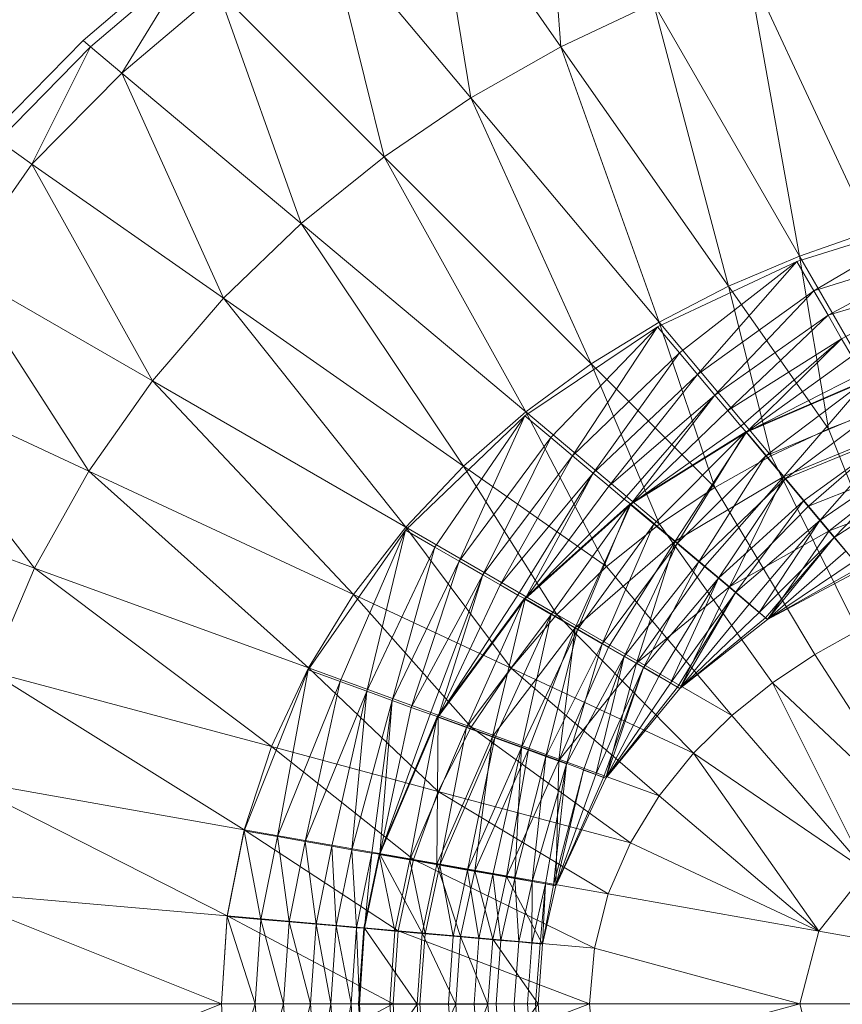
# Model space of a CAD drawing. Header units: metres. Extents: x 391.1 to 427.5, y 12.7 to 28.4.
# Tile 181 of 240: x 412.2166 to 412.316, y 19.1322 to 19.2512. Entities that reach past the tile are written whole.
import ezdxf

# ---------------------------------------------------------------- set-up
doc = ezdxf.new("R2010")
doc.units = ezdxf.units.M
doc.layers.add('A-DETL-____-MBND', color=7, linetype='Continuous', lineweight=18)

# ---------------------------------------------------------------- blocks, each defined once
blk = doc.blocks.new('Family - Inodor PS-1-153649-01_ENLLUMENAT_PS1')
at = {"layer": 'A-DETL-____-MBND', "color": 253, "true_color": 0xaaaaaa}
for p, q in [((0.13551, 0.31869), (0.13316, 0.34737)), ((0.12462, 0.31251), (0.11998, 0.34087)), ((0.11998, 0.34087), (0.13551, 0.31869)), ((0.11411, 0.3054), (0.1072, 0.33327)), ((0.1072, 0.33327), (0.12462, 0.31251)), ((0.07772, 0.31945), (0.08977, 0.32974)), ((0.07863, 0.31869), (0.0906, 0.32891)), ((0.0906, 0.32891), (0.08242, 0.31551)), ((0.16433, 0.29339), (0.15807, 0.32833)), ((0.15807, 0.32833), (0.17296, 0.29641)), ((0.08242, 0.31551), (0.0941, 0.32541)), ((0.1041, 0.29732), (0.0941, 0.32541)), ((0.0941, 0.32541), (0.11411, 0.3054)), ((0.13551, 0.31869), (0.14668, 0.32395)), ((0.15578, 0.28973), (0.14668, 0.32395)), ((0.14668, 0.32395), (0.16433, 0.29339)), ((0.06652, 0.30802), (0.07772, 0.31945)), ((0.07772, 0.31945), (0.07863, 0.31869)), ((0.06749, 0.30734), (0.07863, 0.31869)), ((0.07863, 0.31869), (0.07154, 0.3045)), ((0.07863, 0.31869), (0.08242, 0.31551)), ((0.12462, 0.31251), (0.13551, 0.31869)), ((0.14737, 0.2854), (0.13551, 0.31869)), ((0.13551, 0.31869), (0.15578, 0.28973)), ((0.07154, 0.3045), (0.08242, 0.31551)), ((0.09472, 0.28828), (0.08242, 0.31551)), ((0.08242, 0.31551), (0.1041, 0.29732)), ((0.11411, 0.3054), (0.12462, 0.31251)), ((0.13916, 0.28035), (0.12462, 0.31251)), ((0.12462, 0.31251), (0.14737, 0.2854)), ((0.06749, 0.30734), (0.07154, 0.3045)), ((0.1041, 0.29732), (0.11411, 0.3054)), ((0.13124, 0.27455), (0.11411, 0.3054)), ((0.11411, 0.3054), (0.13916, 0.28035)), ((0.06265, 0.29183), (0.07154, 0.3045)), ((0.0861, 0.27829), (0.07154, 0.3045)), ((0.07154, 0.3045), (0.09472, 0.28828)), ((0.16404, 0.29275), (0.18124, 0.29813)), ((0.18124, 0.29813), (0.16609, 0.2892)), ((0.18124, 0.29813), (0.16609, 0.2892)), ((0.09472, 0.28828), (0.1041, 0.29732)), ((0.12373, 0.26797), (0.1041, 0.29732)), ((0.1041, 0.29732), (0.13124, 0.27455)), ((0.16433, 0.29339), (0.17296, 0.29641)), ((0.16609, 0.2892), (0.18265, 0.29428)), ((0.18265, 0.29428), (0.16609, 0.2892)), ((0.18265, 0.29428), (0.1678, 0.28624)), ((0.18265, 0.29428), (0.1678, 0.28624)), ((0.15578, 0.28973), (0.16433, 0.29339)), ((0.16785, 0.2725), (0.16433, 0.29339)), ((0.16433, 0.29339), (0.17482, 0.27521)), ((0.07843, 0.26738), (0.06265, 0.29183)), ((0.06265, 0.29183), (0.0861, 0.27829)), ((0.14719, 0.28483), (0.16404, 0.29275)), ((0.14982, 0.2817), (0.16404, 0.29275)), ((0.16404, 0.29275), (0.14982, 0.2817)), ((0.16404, 0.29275), (0.15202, 0.27908)), ((0.16404, 0.29275), (0.15202, 0.27908)), ((0.16404, 0.29275), (0.16609, 0.2892)), ((0.16404, 0.29275), (0.16609, 0.2892)), ((0.1678, 0.28624), (0.18381, 0.29107)), ((0.18381, 0.29107), (0.1678, 0.28624)), ((0.16944, 0.2834), (0.18381, 0.29107)), ((0.18381, 0.29107), (0.16944, 0.2834)), ((0.14737, 0.2854), (0.15578, 0.28973)), ((0.16093, 0.26924), (0.15578, 0.28973)), ((0.15578, 0.28973), (0.16785, 0.2725)), ((0.0861, 0.27829), (0.09472, 0.28828)), ((0.11674, 0.2606), (0.09472, 0.28828)), ((0.09472, 0.28828), (0.12373, 0.26797)), ((0.15202, 0.27908), (0.16609, 0.2892)), ((0.16609, 0.2892), (0.15202, 0.27908)), ((0.16609, 0.2892), (0.15413, 0.27657)), ((0.16609, 0.2892), (0.15413, 0.27657)), ((0.16609, 0.2892), (0.1678, 0.28624)), ((0.16609, 0.2892), (0.1678, 0.28624)), ((0.15413, 0.27657), (0.1678, 0.28624)), ((0.1678, 0.28624), (0.15413, 0.27657)), ((0.1678, 0.28624), (0.15569, 0.2747)), ((0.1678, 0.28624), (0.15569, 0.2747)), ((0.1678, 0.28624), (0.16944, 0.2834)), ((0.1678, 0.28624), (0.16944, 0.2834)), ((0.13114, 0.27408), (0.14719, 0.28483)), ((0.13428, 0.27145), (0.14719, 0.28483)), ((0.14719, 0.28483), (0.13428, 0.27145)), ((0.14719, 0.28483), (0.1369, 0.26925)), ((0.14719, 0.28483), (0.1369, 0.26925)), ((0.13916, 0.28035), (0.14737, 0.2854)), ((0.14719, 0.28483), (0.14982, 0.2817)), ((0.14719, 0.28483), (0.14982, 0.2817)), ((0.1541, 0.26541), (0.14737, 0.2854)), ((0.14737, 0.2854), (0.16093, 0.26924)), ((0.15569, 0.2747), (0.16944, 0.2834)), ((0.16944, 0.2834), (0.15569, 0.2747)), ((0.15727, 0.27282), (0.16944, 0.2834)), ((0.16944, 0.2834), (0.15727, 0.27282)), ((0.16944, 0.2834), (0.15796, 0.27209)), ((0.16944, 0.2834), (0.15796, 0.27209)), ((0.16944, 0.2834), (0.17066, 0.28129)), ((0.16944, 0.2834), (0.17066, 0.28129)), ((0.1369, 0.26925), (0.14982, 0.2817)), ((0.14982, 0.2817), (0.1369, 0.26925)), ((0.14982, 0.2817), (0.13941, 0.26714)), ((0.14982, 0.2817), (0.13941, 0.26714)), ((0.14982, 0.2817), (0.15202, 0.27908)), ((0.14982, 0.2817), (0.15202, 0.27908)), ((0.17066, 0.28129), (0.15796, 0.27209)), ((0.17066, 0.28129), (0.15796, 0.27209)), ((0.13124, 0.27455), (0.13916, 0.28035)), ((0.14744, 0.26096), (0.13916, 0.28035)), ((0.13916, 0.28035), (0.1541, 0.26541)), ((0.05392, 0.27881), (0.07185, 0.25565)), ((0.05392, 0.27881), (0.07843, 0.26738)), ((0.13941, 0.26714), (0.15202, 0.27908)), ((0.15202, 0.27908), (0.13941, 0.26714)), ((0.15202, 0.27908), (0.14128, 0.26558)), ((0.15202, 0.27908), (0.14128, 0.26558)), ((0.15202, 0.27908), (0.15413, 0.27657)), ((0.15202, 0.27908), (0.15413, 0.27657)), ((0.17189, 0.27917), (0.15796, 0.27209)), ((0.17189, 0.27917), (0.15796, 0.27209)), ((0.07843, 0.26738), (0.0861, 0.27829)), ((0.11043, 0.25246), (0.0861, 0.27829)), ((0.0861, 0.27829), (0.11674, 0.2606)), ((0.15785, 0.27213), (0.17234, 0.27838)), ((0.15796, 0.27209), (0.17243, 0.27833)), ((0.17243, 0.27833), (0.15796, 0.27209)), ((0.17234, 0.27838), (0.16028, 0.26924)), ((0.17234, 0.27838), (0.16028, 0.26924)), ((0.17243, 0.27833), (0.16244, 0.26675)), ((0.17243, 0.27833), (0.16244, 0.26675)), ((0.14128, 0.26558), (0.15413, 0.27657)), ((0.15413, 0.27657), (0.14128, 0.26558)), ((0.14316, 0.264), (0.15413, 0.27657)), ((0.15413, 0.27657), (0.14316, 0.264)), ((0.15413, 0.27657), (0.14396, 0.2634)), ((0.15413, 0.27657), (0.14396, 0.2634)), ((0.15413, 0.27657), (0.15569, 0.2747)), ((0.15413, 0.27657), (0.15569, 0.2747)), ((0.16028, 0.26924), (0.17422, 0.27512)), ((0.17422, 0.27512), (0.16028, 0.26924)), ((0.17422, 0.27512), (0.16263, 0.26644)), ((0.17422, 0.27512), (0.16263, 0.26644)), ((0.16785, 0.2725), (0.17482, 0.27521)), ((0.11669, 0.26024), (0.13114, 0.27408)), ((0.12024, 0.2582), (0.13114, 0.27408)), ((0.13114, 0.27408), (0.12024, 0.2582)), ((0.13114, 0.27408), (0.12321, 0.25649)), ((0.13114, 0.27408), (0.12321, 0.25649)), ((0.12373, 0.26797), (0.13124, 0.27455)), ((0.13114, 0.27408), (0.13428, 0.27145)), ((0.13114, 0.27408), (0.13428, 0.27145)), ((0.14103, 0.25585), (0.13124, 0.27455)), ((0.13124, 0.27455), (0.14744, 0.26096)), ((0.15569, 0.2747), (0.14396, 0.2634)), ((0.15569, 0.2747), (0.14396, 0.2634)), ((0.15569, 0.2747), (0.15727, 0.27282)), ((0.15569, 0.2747), (0.15727, 0.27282)), ((0.15727, 0.27282), (0.14396, 0.2634)), ((0.15727, 0.27282), (0.14396, 0.2634)), ((0.15727, 0.27282), (0.15796, 0.27209)), ((0.15727, 0.27282), (0.15796, 0.27209)), ((0.12321, 0.25649), (0.13428, 0.27145)), ((0.13428, 0.27145), (0.12321, 0.25649)), ((0.13428, 0.27145), (0.12605, 0.25485)), ((0.13428, 0.27145), (0.12605, 0.25485)), ((0.13428, 0.27145), (0.1369, 0.26925)), ((0.13428, 0.27145), (0.1369, 0.26925)), ((0.14385, 0.26341), (0.15785, 0.27213)), ((0.14396, 0.2634), (0.15796, 0.27209)), ((0.15796, 0.27209), (0.14396, 0.2634)), ((0.14674, 0.26099), (0.15785, 0.27213)), ((0.15785, 0.27213), (0.14674, 0.26099)), ((0.15796, 0.27209), (0.14931, 0.25891)), ((0.15796, 0.27209), (0.14931, 0.25891)), ((0.15785, 0.27213), (0.14954, 0.25864)), ((0.15785, 0.27213), (0.14954, 0.25864)), ((0.15785, 0.27213), (0.16028, 0.26924)), ((0.15785, 0.27213), (0.16028, 0.26924)), ((0.15796, 0.27209), (0.16244, 0.26675)), ((0.15796, 0.27209), (0.16244, 0.26675)), ((0.16093, 0.26924), (0.16785, 0.2725)), ((0.16244, 0.26675), (0.17592, 0.27228)), ((0.17592, 0.27228), (0.16244, 0.26675)), ((0.16263, 0.26644), (0.17605, 0.27195)), ((0.17605, 0.27195), (0.16263, 0.26644)), ((0.16483, 0.26381), (0.17605, 0.27195)), ((0.17605, 0.27195), (0.16483, 0.26381)), ((0.17592, 0.27228), (0.16545, 0.26317)), ((0.17592, 0.27228), (0.16545, 0.26317)), ((0.17605, 0.27195), (0.16682, 0.26143)), ((0.17605, 0.27195), (0.16682, 0.26143)), ((0.17661, 0.25056), (0.16785, 0.2725)), ((0.12605, 0.25485), (0.1369, 0.26925)), ((0.1369, 0.26925), (0.12605, 0.25485)), ((0.1369, 0.26925), (0.12816, 0.25363)), ((0.1369, 0.26925), (0.12816, 0.25363)), ((0.1369, 0.26925), (0.13941, 0.26714)), ((0.1369, 0.26925), (0.13941, 0.26714)), ((0.14954, 0.25864), (0.16028, 0.26924)), ((0.16028, 0.26924), (0.14954, 0.25864)), ((0.16028, 0.26924), (0.15217, 0.25643)), ((0.16028, 0.26924), (0.15217, 0.25643)), ((0.1541, 0.26541), (0.16093, 0.26924)), ((0.16028, 0.26924), (0.16263, 0.26644)), ((0.16028, 0.26924), (0.16263, 0.26644)), ((0.1714, 0.24811), (0.16093, 0.26924)), ((0.11674, 0.2606), (0.12373, 0.26797)), ((0.135, 0.25005), (0.12373, 0.26797)), ((0.12373, 0.26797), (0.14103, 0.25585)), ((0.16545, 0.26317), (0.17826, 0.26824)), ((0.17826, 0.26824), (0.16545, 0.26317)), ((0.16682, 0.26143), (0.17777, 0.26898)), ((0.17777, 0.26898), (0.16682, 0.26143)), ((0.17826, 0.26824), (0.16795, 0.26018)), ((0.17826, 0.26824), (0.16795, 0.26018)), ((0.17777, 0.26898), (0.16855, 0.25938)), ((0.17777, 0.26898), (0.16855, 0.25938)), ((0.07185, 0.25565), (0.07843, 0.26738)), ((0.10496, 0.24359), (0.07843, 0.26738)), ((0.07843, 0.26738), (0.11043, 0.25246)), ((0.12816, 0.25363), (0.13941, 0.26714)), ((0.13941, 0.26714), (0.12816, 0.25363)), ((0.13028, 0.2524), (0.13941, 0.26714)), ((0.13941, 0.26714), (0.13028, 0.2524)), ((0.13941, 0.26714), (0.13117, 0.25195)), ((0.13941, 0.26714), (0.13117, 0.25195)), ((0.13941, 0.26714), (0.14128, 0.26558)), ((0.13941, 0.26714), (0.14128, 0.26558)), ((0.14931, 0.25891), (0.16244, 0.26675)), ((0.16244, 0.26675), (0.14931, 0.25891)), ((0.15289, 0.25591), (0.16244, 0.26675)), ((0.16244, 0.26675), (0.15289, 0.25591)), ((0.16244, 0.26675), (0.15587, 0.25341)), ((0.16244, 0.26675), (0.15587, 0.25341)), ((0.16244, 0.26675), (0.16545, 0.26317)), ((0.16244, 0.26675), (0.16545, 0.26317)), ((0.14128, 0.26558), (0.13117, 0.25195)), ((0.14128, 0.26558), (0.13117, 0.25195)), ((0.14128, 0.26558), (0.14316, 0.264)), ((0.14128, 0.26558), (0.14316, 0.264)), ((0.15217, 0.25643), (0.16263, 0.26644)), ((0.16263, 0.26644), (0.15217, 0.25643)), ((0.16263, 0.26644), (0.15455, 0.25444)), ((0.16263, 0.26644), (0.15455, 0.25444)), ((0.16263, 0.26644), (0.16483, 0.26381)), ((0.16263, 0.26644), (0.16483, 0.26381)), ((0.16855, 0.25938), (0.17932, 0.26629)), ((0.17932, 0.26629), (0.16855, 0.25938)), ((0.04648, 0.26488), (0.07185, 0.25565)), ((0.14744, 0.26096), (0.1541, 0.26541)), ((0.16621, 0.24521), (0.1541, 0.26541)), ((0.18021, 0.26487), (0.16795, 0.26018)), ((0.18021, 0.26487), (0.16795, 0.26018)), ((0.16795, 0.26018), (0.18021, 0.26487)), ((0.13106, 0.25195), (0.14385, 0.26341)), ((0.14316, 0.264), (0.13117, 0.25195)), ((0.14316, 0.264), (0.13117, 0.25195)), ((0.13117, 0.25195), (0.14396, 0.2634)), ((0.14396, 0.2634), (0.13117, 0.25195)), ((0.13433, 0.25006), (0.14385, 0.26341)), ((0.14385, 0.26341), (0.13433, 0.25006)), ((0.14396, 0.2634), (0.13722, 0.24846)), ((0.14396, 0.2634), (0.13722, 0.24846)), ((0.14385, 0.26341), (0.1375, 0.24823)), ((0.14385, 0.26341), (0.1375, 0.24823)), ((0.14316, 0.264), (0.14396, 0.2634)), ((0.14316, 0.264), (0.14396, 0.2634)), ((0.14385, 0.26341), (0.14674, 0.26099)), ((0.14385, 0.26341), (0.14674, 0.26099)), ((0.14396, 0.2634), (0.14931, 0.25891)), ((0.14396, 0.2634), (0.14931, 0.25891)), ((0.15455, 0.25444), (0.16483, 0.26381)), ((0.16483, 0.26381), (0.15455, 0.25444)), ((0.16545, 0.26317), (0.15587, 0.25341)), ((0.16545, 0.26317), (0.15587, 0.25341)), ((0.16483, 0.26381), (0.1566, 0.25272)), ((0.16483, 0.26381), (0.1566, 0.25272)), ((0.16483, 0.26381), (0.16682, 0.26143)), ((0.16483, 0.26381), (0.16682, 0.26143)), ((0.16545, 0.26317), (0.16795, 0.26018)), ((0.16545, 0.26317), (0.16795, 0.26018)), ((0.1375, 0.24823), (0.14674, 0.26099)), ((0.14674, 0.26099), (0.1375, 0.24823)), ((0.14674, 0.26099), (0.14047, 0.24652)), ((0.14674, 0.26099), (0.14047, 0.24652)), ((0.14103, 0.25585), (0.14744, 0.26096)), ((0.14674, 0.26099), (0.14954, 0.25864)), ((0.14674, 0.26099), (0.14954, 0.25864)), ((0.1611, 0.2418), (0.14744, 0.26096)), ((0.1566, 0.25272), (0.16682, 0.26143)), ((0.16682, 0.26143), (0.1566, 0.25272)), ((0.15826, 0.25132), (0.16682, 0.26143)), ((0.16682, 0.26143), (0.15826, 0.25132)), ((0.16682, 0.26143), (0.15949, 0.25029)), ((0.16682, 0.26143), (0.15949, 0.25029)), ((0.16682, 0.26143), (0.16855, 0.25938)), ((0.16682, 0.26143), (0.16855, 0.25938)), ((0.10495, 0.24335), (0.11669, 0.26024)), ((0.1088, 0.24196), (0.11669, 0.26024)), ((0.11669, 0.26024), (0.1088, 0.24196)), ((0.11043, 0.25246), (0.11674, 0.2606)), ((0.11669, 0.26024), (0.11202, 0.24079)), ((0.11669, 0.26024), (0.11202, 0.24079)), ((0.11669, 0.26024), (0.12024, 0.2582)), ((0.11669, 0.26024), (0.12024, 0.2582)), ((0.12949, 0.24357), (0.11674, 0.2606)), ((0.11674, 0.2606), (0.135, 0.25005)), ((0.15587, 0.25341), (0.16795, 0.26018)), ((0.16795, 0.26018), (0.15587, 0.25341)), ((0.15587, 0.25341), (0.16795, 0.26018)), ((0.16795, 0.26018), (0.16048, 0.24946)), ((0.16795, 0.26018), (0.16048, 0.24946)), ((0.16795, 0.26018), (0.1718, 0.2555)), ((0.16795, 0.26018), (0.1718, 0.2555)), ((0.13722, 0.24846), (0.14931, 0.25891)), ((0.14931, 0.25891), (0.13722, 0.24846)), ((0.14047, 0.24652), (0.14954, 0.25864)), ((0.14954, 0.25864), (0.14047, 0.24652)), ((0.14126, 0.24612), (0.14931, 0.25891)), ((0.14931, 0.25891), (0.14126, 0.24612)), ((0.14954, 0.25864), (0.14315, 0.24497)), ((0.14954, 0.25864), (0.14315, 0.24497)), ((0.14931, 0.25891), (0.14464, 0.24418)), ((0.14931, 0.25891), (0.14464, 0.24418)), ((0.14931, 0.25891), (0.15289, 0.25591)), ((0.14931, 0.25891), (0.15289, 0.25591)), ((0.14954, 0.25864), (0.15217, 0.25643)), ((0.14954, 0.25864), (0.15217, 0.25643)), ((0.15949, 0.25029), (0.16855, 0.25938)), ((0.16855, 0.25938), (0.15949, 0.25029)), ((0.16024, 0.24966), (0.16855, 0.25938)), ((0.16855, 0.25938), (0.16024, 0.24966)), ((0.16855, 0.25938), (0.16048, 0.24946)), ((0.16855, 0.25938), (0.16048, 0.24946)), ((0.16855, 0.25938), (0.16994, 0.25772)), ((0.16855, 0.25938), (0.16994, 0.25772)), ((0.11202, 0.24079), (0.12024, 0.2582)), ((0.12024, 0.2582), (0.11202, 0.24079)), ((0.12024, 0.2582), (0.1151, 0.23967)), ((0.12024, 0.2582), (0.1151, 0.23967)), ((0.12024, 0.2582), (0.12321, 0.25649)), ((0.12024, 0.2582), (0.12321, 0.25649)), ((0.16994, 0.25772), (0.16048, 0.24946)), ((0.16994, 0.25772), (0.16048, 0.24946)), ((0.1151, 0.23967), (0.12321, 0.25649)), ((0.12321, 0.25649), (0.1151, 0.23967)), ((0.12321, 0.25649), (0.11739, 0.23883)), ((0.12321, 0.25649), (0.11739, 0.23883)), ((0.12321, 0.25649), (0.12605, 0.25485)), ((0.12321, 0.25649), (0.12605, 0.25485)), ((0.14315, 0.24497), (0.15217, 0.25643)), ((0.15217, 0.25643), (0.14315, 0.24497)), ((0.15217, 0.25643), (0.14547, 0.24363)), ((0.15217, 0.25643), (0.14547, 0.24363)), ((0.15217, 0.25643), (0.15455, 0.25444)), ((0.15217, 0.25643), (0.15455, 0.25444)), ((0.17097, 0.25649), (0.16048, 0.24946)), ((0.17097, 0.25649), (0.16048, 0.24946)), ((0.06653, 0.24318), (0.07185, 0.25565)), ((0.07185, 0.25565), (0.1005, 0.23408)), ((0.07185, 0.25565), (0.10496, 0.24359)), ((0.11739, 0.23883), (0.12605, 0.25485)), ((0.12605, 0.25485), (0.11739, 0.23883)), ((0.11969, 0.23799), (0.12605, 0.25485)), ((0.12605, 0.25485), (0.11969, 0.23799)), ((0.12605, 0.25485), (0.12065, 0.2377)), ((0.12605, 0.25485), (0.12065, 0.2377)), ((0.12605, 0.25485), (0.12816, 0.25363)), ((0.12605, 0.25485), (0.12816, 0.25363)), ((0.135, 0.25005), (0.14103, 0.25585)), ((0.15617, 0.23783), (0.14103, 0.25585)), ((0.15289, 0.25591), (0.14464, 0.24418)), ((0.15289, 0.25591), (0.14464, 0.24418)), ((0.15289, 0.25591), (0.15587, 0.25341)), ((0.15289, 0.25591), (0.15587, 0.25341)), ((0.1716, 0.25574), (0.16048, 0.24946)), ((0.1716, 0.25574), (0.16048, 0.24946)), ((0.1718, 0.2555), (0.16048, 0.24946)), ((0.1718, 0.2555), (0.16048, 0.24946)), ((0.16048, 0.24946), (0.1718, 0.2555)), ((0.1718, 0.2555), (0.16048, 0.24946)), ((0.12816, 0.25363), (0.12065, 0.2377)), ((0.12816, 0.25363), (0.12065, 0.2377)), ((0.12816, 0.25363), (0.13028, 0.2524)), ((0.12816, 0.25363), (0.13028, 0.2524)), ((0.14547, 0.24363), (0.15455, 0.25444)), ((0.15455, 0.25444), (0.14547, 0.24363)), ((0.14735, 0.24254), (0.15455, 0.25444)), ((0.15455, 0.25444), (0.14735, 0.24254)), ((0.15455, 0.25444), (0.14874, 0.24174)), ((0.15455, 0.25444), (0.14874, 0.24174)), ((0.15455, 0.25444), (0.1566, 0.25272)), ((0.15455, 0.25444), (0.1566, 0.25272)), ((0.10496, 0.24359), (0.11043, 0.25246)), ((0.12466, 0.23642), (0.11043, 0.25246)), ((0.11043, 0.25246), (0.12949, 0.24357)), ((0.13028, 0.2524), (0.12065, 0.2377)), ((0.13028, 0.2524), (0.12065, 0.2377)), ((0.13028, 0.2524), (0.13117, 0.25195)), ((0.13028, 0.2524), (0.13117, 0.25195)), ((0.15587, 0.25341), (0.14464, 0.24418)), ((0.15587, 0.25341), (0.14464, 0.24418)), ((0.14464, 0.24418), (0.15587, 0.25341)), ((0.14874, 0.24174), (0.1566, 0.25272)), ((0.1566, 0.25272), (0.14874, 0.24174)), ((0.14959, 0.24125), (0.1566, 0.25272)), ((0.1566, 0.25272), (0.14959, 0.24125)), ((0.15587, 0.25341), (0.14986, 0.24109)), ((0.15587, 0.25341), (0.14986, 0.24109)), ((0.1566, 0.25272), (0.14986, 0.24109)), ((0.1566, 0.25272), (0.14986, 0.24109)), ((0.15587, 0.25341), (0.16048, 0.24946)), ((0.15587, 0.25341), (0.16048, 0.24946)), ((0.1566, 0.25272), (0.15826, 0.25132)), ((0.1566, 0.25272), (0.15826, 0.25132)), ((0.12054, 0.23768), (0.13106, 0.25195)), ((0.12065, 0.2377), (0.13117, 0.25195)), ((0.13117, 0.25195), (0.12065, 0.2377)), ((0.13106, 0.25195), (0.12409, 0.23639)), ((0.13106, 0.25195), (0.12409, 0.23639)), ((0.13117, 0.25195), (0.12721, 0.23531)), ((0.13117, 0.25195), (0.12721, 0.23531)), ((0.13106, 0.25195), (0.13433, 0.25006)), ((0.13106, 0.25195), (0.13433, 0.25006)), ((0.13117, 0.25195), (0.13722, 0.24846)), ((0.13117, 0.25195), (0.13722, 0.24846)), ((0.15826, 0.25132), (0.14986, 0.24109)), ((0.15826, 0.25132), (0.14986, 0.24109)), ((0.15826, 0.25132), (0.15949, 0.25029)), ((0.15826, 0.25132), (0.15949, 0.25029)), ((0.12409, 0.23639), (0.13433, 0.25006)), ((0.13433, 0.25006), (0.12409, 0.23639)), ((0.12752, 0.23514), (0.13433, 0.25006)), ((0.13433, 0.25006), (0.12752, 0.23514)), ((0.12949, 0.24357), (0.135, 0.25005)), ((0.13433, 0.25006), (0.13075, 0.23397)), ((0.13433, 0.25006), (0.13075, 0.23397)), ((0.13433, 0.25006), (0.1375, 0.24823)), ((0.13433, 0.25006), (0.1375, 0.24823)), ((0.15155, 0.23328), (0.135, 0.25005)), ((0.135, 0.25005), (0.15617, 0.23783)), ((0.15949, 0.25029), (0.14986, 0.24109)), ((0.15949, 0.25029), (0.14986, 0.24109)), ((0.15949, 0.25029), (0.16024, 0.24966)), ((0.15949, 0.25029), (0.16024, 0.24966)), ((0.16024, 0.24966), (0.14986, 0.24109)), ((0.16024, 0.24966), (0.14986, 0.24109)), ((0.16048, 0.24946), (0.14986, 0.24109)), ((0.16048, 0.24946), (0.14986, 0.24109)), ((0.14986, 0.24109), (0.16048, 0.24946)), ((0.16048, 0.24946), (0.14986, 0.24109)), ((0.16024, 0.24966), (0.16048, 0.24946)), ((0.16024, 0.24966), (0.16048, 0.24946)), ((0.12721, 0.23531), (0.13722, 0.24846)), ((0.13722, 0.24846), (0.12721, 0.23531)), ((0.13075, 0.23397), (0.1375, 0.24823)), ((0.1375, 0.24823), (0.13075, 0.23397)), ((0.1316, 0.23372), (0.13722, 0.24846)), ((0.13722, 0.24846), (0.1316, 0.23372)), ((0.1375, 0.24823), (0.13366, 0.2329)), ((0.1375, 0.24823), (0.13366, 0.2329)), ((0.13722, 0.24846), (0.13526, 0.23239)), ((0.13722, 0.24846), (0.13526, 0.23239)), ((0.13722, 0.24846), (0.14126, 0.24612)), ((0.13722, 0.24846), (0.14126, 0.24612)), ((0.1375, 0.24823), (0.14047, 0.24652)), ((0.1375, 0.24823), (0.14047, 0.24652)), ((0.16621, 0.24521), (0.1714, 0.24811)), ((0.13366, 0.2329), (0.14047, 0.24652)), ((0.14047, 0.24652), (0.13366, 0.2329)), ((0.14047, 0.24652), (0.13617, 0.23199)), ((0.14047, 0.24652), (0.13617, 0.23199)), ((0.14047, 0.24652), (0.14315, 0.24497)), ((0.14047, 0.24652), (0.14315, 0.24497)), ((0.14126, 0.24612), (0.13526, 0.23239)), ((0.14126, 0.24612), (0.13526, 0.23239)), ((0.14126, 0.24612), (0.14464, 0.24418)), ((0.14126, 0.24612), (0.14464, 0.24418)), ((0.13526, 0.23239), (0.14464, 0.24418)), ((0.14464, 0.24418), (0.13526, 0.23239)), ((0.13526, 0.23239), (0.14464, 0.24418)), ((0.14315, 0.24497), (0.13617, 0.23199)), ((0.14315, 0.24497), (0.13617, 0.23199)), ((0.14315, 0.24497), (0.13822, 0.23125)), ((0.13822, 0.23125), (0.14315, 0.24497)), ((0.14315, 0.24497), (0.13972, 0.2307)), ((0.14315, 0.24497), (0.13972, 0.2307)), ((0.14464, 0.24418), (0.14094, 0.23026)), ((0.14464, 0.24418), (0.14094, 0.23026)), ((0.14315, 0.24497), (0.14547, 0.24363)), ((0.14315, 0.24497), (0.14547, 0.24363)), ((0.14464, 0.24418), (0.14986, 0.24109)), ((0.14464, 0.24418), (0.14986, 0.24109)), ((0.1611, 0.2418), (0.16621, 0.24521)), ((0.16621, 0.24521), (0.17968, 0.22426)), ((0.06653, 0.24318), (0.09718, 0.22403)), ((0.06653, 0.24318), (0.1005, 0.23408)), ((0.09718, 0.22391), (0.10495, 0.24335)), ((0.1005, 0.23408), (0.10496, 0.24359)), ((0.10495, 0.24335), (0.10122, 0.2232)), ((0.10495, 0.24335), (0.10122, 0.2232)), ((0.10495, 0.24335), (0.1088, 0.24196)), ((0.10495, 0.24335), (0.1088, 0.24196)), ((0.10496, 0.24359), (0.12067, 0.22867)), ((0.10496, 0.24359), (0.12466, 0.23642)), ((0.12466, 0.23642), (0.12949, 0.24357)), ((0.1474, 0.22815), (0.12949, 0.24357)), ((0.12949, 0.24357), (0.15155, 0.23328)), ((0.13972, 0.2307), (0.14547, 0.24363)), ((0.14547, 0.24363), (0.13972, 0.2307)), ((0.14064, 0.23036), (0.14547, 0.24363)), ((0.14547, 0.24363), (0.14064, 0.23036)), ((0.14547, 0.24363), (0.14094, 0.23026)), ((0.14547, 0.24363), (0.14094, 0.23026)), ((0.14547, 0.24363), (0.14735, 0.24254)), ((0.14547, 0.24363), (0.14735, 0.24254)), ((0.10122, 0.2232), (0.1088, 0.24196)), ((0.1088, 0.24196), (0.10122, 0.2232)), ((0.1088, 0.24196), (0.10458, 0.22261)), ((0.1088, 0.24196), (0.10458, 0.22261)), ((0.1088, 0.24196), (0.11202, 0.24079)), ((0.1088, 0.24196), (0.11202, 0.24079)), ((0.14735, 0.24254), (0.14094, 0.23026)), ((0.14735, 0.24254), (0.14094, 0.23026)), ((0.14874, 0.24174), (0.14094, 0.23026)), ((0.14874, 0.24174), (0.14094, 0.23026)), ((0.14735, 0.24254), (0.14874, 0.24174)), ((0.14735, 0.24254), (0.14874, 0.24174)), ((0.14874, 0.24174), (0.14959, 0.24125)), ((0.14874, 0.24174), (0.14959, 0.24125)), ((0.15617, 0.23783), (0.1611, 0.2418)), ((0.17244, 0.21904), (0.1611, 0.2418)), ((0.1611, 0.2418), (0.17968, 0.22426)), ((0.10458, 0.22261), (0.11202, 0.24079)), ((0.11202, 0.24079), (0.10458, 0.22261)), ((0.10781, 0.22204), (0.11202, 0.24079)), ((0.11202, 0.24079), (0.10781, 0.22204)), ((0.11202, 0.24079), (0.11021, 0.22162)), ((0.11202, 0.24079), (0.11021, 0.22162)), ((0.11202, 0.24079), (0.1151, 0.23967)), ((0.11202, 0.24079), (0.1151, 0.23967)), ((0.14959, 0.24125), (0.14094, 0.23026)), ((0.14959, 0.24125), (0.14094, 0.23026)), ((0.14986, 0.24109), (0.14094, 0.23026)), ((0.14986, 0.24109), (0.14094, 0.23026)), ((0.14094, 0.23026), (0.14986, 0.24109)), ((0.14986, 0.24109), (0.14094, 0.23026)), ((0.14959, 0.24125), (0.14986, 0.24109)), ((0.14959, 0.24125), (0.14986, 0.24109)), ((0.11021, 0.22162), (0.1151, 0.23967)), ((0.1151, 0.23967), (0.11021, 0.22162)), ((0.11263, 0.22119), (0.1151, 0.23967)), ((0.1151, 0.23967), (0.11263, 0.22119)), ((0.1151, 0.23967), (0.11362, 0.22107)), ((0.1151, 0.23967), (0.11362, 0.22107)), ((0.1151, 0.23967), (0.11739, 0.23883)), ((0.1151, 0.23967), (0.11739, 0.23883)), ((0.11739, 0.23883), (0.11362, 0.22107)), ((0.11739, 0.23883), (0.11362, 0.22107)), ((0.11739, 0.23883), (0.11969, 0.23799)), ((0.11739, 0.23883), (0.11969, 0.23799)), ((0.11352, 0.22103), (0.12054, 0.23768)), ((0.11969, 0.23799), (0.11362, 0.22107)), ((0.11969, 0.23799), (0.11362, 0.22107)), ((0.11362, 0.22107), (0.12065, 0.2377)), ((0.12065, 0.2377), (0.11362, 0.22107)), ((0.12054, 0.23768), (0.11723, 0.22038)), ((0.12054, 0.23768), (0.11723, 0.22038)), ((0.11969, 0.23799), (0.12065, 0.2377)), ((0.11969, 0.23799), (0.12065, 0.2377)), ((0.12065, 0.2377), (0.1205, 0.21986)), ((0.12065, 0.2377), (0.1205, 0.21986)), ((0.12054, 0.23768), (0.12409, 0.23639)), ((0.12054, 0.23768), (0.12409, 0.23639)), ((0.12065, 0.2377), (0.12721, 0.23531)), ((0.12065, 0.2377), (0.12721, 0.23531)), ((0.15155, 0.23328), (0.15617, 0.23783)), ((0.15617, 0.23783), (0.17244, 0.21904)), ((0.11723, 0.22038), (0.12409, 0.23639)), ((0.12409, 0.23639), (0.11723, 0.22038)), ((0.12067, 0.22867), (0.12466, 0.23642)), ((0.12409, 0.23639), (0.12084, 0.21974)), ((0.12409, 0.23639), (0.12084, 0.21974)), ((0.12409, 0.23639), (0.12752, 0.23514)), ((0.12409, 0.23639), (0.12752, 0.23514)), ((0.1439, 0.22245), (0.12466, 0.23642)), ((0.12466, 0.23642), (0.1474, 0.22815)), ((0.1205, 0.21986), (0.12721, 0.23531)), ((0.12721, 0.23531), (0.1205, 0.21986)), ((0.12084, 0.21974), (0.12752, 0.23514)), ((0.12752, 0.23514), (0.12084, 0.21974)), ((0.12752, 0.23514), (0.12421, 0.21914)), ((0.12752, 0.23514), (0.12421, 0.21914)), ((0.12721, 0.23531), (0.1251, 0.21905)), ((0.12721, 0.23531), (0.1251, 0.21905)), ((0.12721, 0.23531), (0.1316, 0.23372)), ((0.12721, 0.23531), (0.1316, 0.23372)), ((0.12752, 0.23514), (0.13075, 0.23397)), ((0.12752, 0.23514), (0.13075, 0.23397)), ((0.09718, 0.22403), (0.1005, 0.23408)), ((0.1005, 0.23408), (0.11768, 0.22042)), ((0.1005, 0.23408), (0.12067, 0.22867)), ((0.12421, 0.21914), (0.13075, 0.23397)), ((0.13075, 0.23397), (0.12421, 0.21914)), ((0.1251, 0.21905), (0.1316, 0.23372)), ((0.1316, 0.23372), (0.1251, 0.21905)), ((0.12727, 0.21861), (0.13075, 0.23397)), ((0.13075, 0.23397), (0.12727, 0.21861)), ((0.1316, 0.23372), (0.12893, 0.21837)), ((0.1316, 0.23372), (0.12893, 0.21837)), ((0.13075, 0.23397), (0.12991, 0.21814)), ((0.13075, 0.23397), (0.12991, 0.21814)), ((0.13075, 0.23397), (0.13366, 0.2329)), ((0.13075, 0.23397), (0.13366, 0.2329)), ((0.1316, 0.23372), (0.13526, 0.23239)), ((0.1316, 0.23372), (0.13526, 0.23239)), ((0.12893, 0.21837), (0.13526, 0.23239)), ((0.13526, 0.23239), (0.12893, 0.21837)), ((0.12893, 0.21837), (0.13526, 0.23239)), ((0.12991, 0.21814), (0.13366, 0.2329)), ((0.13366, 0.2329), (0.12991, 0.21814)), ((0.13366, 0.2329), (0.13204, 0.21776)), ((0.13366, 0.2329), (0.13204, 0.21776)), ((0.13366, 0.2329), (0.13617, 0.23199)), ((0.13366, 0.2329), (0.13617, 0.23199)), ((0.13526, 0.23239), (0.13489, 0.21726)), ((0.13526, 0.23239), (0.13489, 0.21726)), ((0.13526, 0.23239), (0.14094, 0.23026)), ((0.13526, 0.23239), (0.14094, 0.23026)), ((0.1474, 0.22815), (0.15155, 0.23328)), ((0.16667, 0.21178), (0.15155, 0.23328)), ((0.15155, 0.23328), (0.17244, 0.21904)), ((0.13204, 0.21776), (0.13617, 0.23199)), ((0.13617, 0.23199), (0.13204, 0.21776)), ((0.13362, 0.21749), (0.13617, 0.23199)), ((0.13617, 0.23199), (0.13362, 0.21749)), ((0.13617, 0.23199), (0.1346, 0.21733)), ((0.13617, 0.23199), (0.1346, 0.21733)), ((0.1346, 0.21733), (0.13822, 0.23125)), ((0.13822, 0.23125), (0.1346, 0.21733)), ((0.13822, 0.23125), (0.13489, 0.21726)), ((0.13822, 0.23125), (0.13489, 0.21726)), ((0.13822, 0.23125), (0.13972, 0.2307)), ((0.13822, 0.23125), (0.13972, 0.2307)), ((0.06262, 0.23013), (0.09514, 0.21361)), ((0.06262, 0.23013), (0.09718, 0.22403)), ((0.13972, 0.2307), (0.13489, 0.21726)), ((0.13972, 0.2307), (0.13489, 0.21726)), ((0.14064, 0.23036), (0.13489, 0.21726)), ((0.14064, 0.23036), (0.13489, 0.21726)), ((0.14094, 0.23026), (0.13489, 0.21726)), ((0.14094, 0.23026), (0.13489, 0.21726)), ((0.13489, 0.21726), (0.14094, 0.23026)), ((0.14094, 0.23026), (0.13489, 0.21726)), ((0.13972, 0.2307), (0.14064, 0.23036)), ((0.13972, 0.2307), (0.14064, 0.23036)), ((0.14064, 0.23036), (0.14094, 0.23026)), ((0.14064, 0.23036), (0.14094, 0.23026)), ((0.11768, 0.22042), (0.12067, 0.22867)), ((0.12067, 0.22867), (0.14123, 0.21627)), ((0.12067, 0.22867), (0.1439, 0.22245)), ((0.1439, 0.22245), (0.1474, 0.22815)), ((0.1474, 0.22815), (0.16667, 0.21178)), ((0.09514, 0.21361), (0.09718, 0.22403)), ((0.09514, 0.21355), (0.09718, 0.22391)), ((0.09718, 0.22403), (0.11583, 0.2118)), ((0.09718, 0.22403), (0.11768, 0.22042)), ((0.09718, 0.22391), (0.09922, 0.21319)), ((0.09718, 0.22391), (0.10122, 0.2232)), ((0.09718, 0.22391), (0.09922, 0.21319)), ((0.09718, 0.22391), (0.10122, 0.2232)), ((0.09922, 0.21319), (0.10122, 0.2232)), ((0.10122, 0.2232), (0.09922, 0.21319)), ((0.10122, 0.2232), (0.10263, 0.2129)), ((0.10122, 0.2232), (0.10458, 0.22261)), ((0.10122, 0.2232), (0.10263, 0.2129)), ((0.10122, 0.2232), (0.10458, 0.22261)), ((0.10263, 0.2129), (0.10458, 0.22261)), ((0.10458, 0.22261), (0.10263, 0.2129)), ((0.10458, 0.22261), (0.10589, 0.21261)), ((0.10458, 0.22261), (0.10781, 0.22204)), ((0.10458, 0.22261), (0.10589, 0.21261)), ((0.10458, 0.22261), (0.10781, 0.22204)), ((0.10589, 0.21261), (0.10781, 0.22204)), ((0.10781, 0.22204), (0.10589, 0.21261)), ((0.10781, 0.22204), (0.10832, 0.2124)), ((0.10781, 0.22204), (0.11021, 0.22162)), ((0.10781, 0.22204), (0.10832, 0.2124)), ((0.10781, 0.22204), (0.11021, 0.22162)), ((0.10832, 0.2124), (0.11021, 0.22162)), ((0.11021, 0.22162), (0.10832, 0.2124)), ((0.11021, 0.22162), (0.11077, 0.21218)), ((0.11021, 0.22162), (0.11263, 0.22119)), ((0.11021, 0.22162), (0.11077, 0.21218)), ((0.11021, 0.22162), (0.11263, 0.22119)), ((0.14123, 0.21627), (0.1439, 0.22245)), ((0.1439, 0.22245), (0.16667, 0.21178)), ((0.11077, 0.21218), (0.11263, 0.22119)), ((0.11263, 0.22119), (0.11077, 0.21218)), ((0.11167, 0.21213), (0.11352, 0.22103)), ((0.11263, 0.22119), (0.11176, 0.21215)), ((0.11263, 0.22119), (0.11176, 0.21215)), ((0.11176, 0.21215), (0.11362, 0.22107)), ((0.11362, 0.22107), (0.11176, 0.21215)), ((0.11263, 0.22119), (0.11362, 0.22107)), ((0.11263, 0.22119), (0.11362, 0.22107)), ((0.11352, 0.22103), (0.11543, 0.21178)), ((0.11352, 0.22103), (0.11723, 0.22038)), ((0.11352, 0.22103), (0.11543, 0.21178)), ((0.11352, 0.22103), (0.11723, 0.22038)), ((0.11362, 0.22107), (0.11872, 0.21154)), ((0.11362, 0.22107), (0.1205, 0.21986)), ((0.11362, 0.22107), (0.11872, 0.21154)), ((0.11362, 0.22107), (0.1205, 0.21986)), ((0.11543, 0.21178), (0.11723, 0.22038)), ((0.11723, 0.22038), (0.11543, 0.21178)), ((0.11583, 0.2118), (0.11768, 0.22042)), ((0.11723, 0.22038), (0.11907, 0.21145)), ((0.11723, 0.22038), (0.12084, 0.21974)), ((0.11723, 0.22038), (0.11907, 0.21145)), ((0.11723, 0.22038), (0.12084, 0.21974)), ((0.11768, 0.22042), (0.13955, 0.20973)), ((0.11768, 0.22042), (0.14123, 0.21627)), ((0.11872, 0.21154), (0.1205, 0.21986)), ((0.1205, 0.21986), (0.11872, 0.21154)), ((0.11907, 0.21145), (0.12084, 0.21974)), ((0.12084, 0.21974), (0.11907, 0.21145)), ((0.1205, 0.21986), (0.12337, 0.21113)), ((0.1205, 0.21986), (0.1251, 0.21905)), ((0.1205, 0.21986), (0.12337, 0.21113)), ((0.1205, 0.21986), (0.1251, 0.21905)), ((0.12084, 0.21974), (0.12249, 0.21115)), ((0.12084, 0.21974), (0.12421, 0.21914)), ((0.12084, 0.21974), (0.12249, 0.21115)), ((0.12084, 0.21974), (0.12421, 0.21914)), ((0.12249, 0.21115), (0.12421, 0.21914)), ((0.12421, 0.21914), (0.12249, 0.21115)), ((0.12337, 0.21113), (0.1251, 0.21905)), ((0.1251, 0.21905), (0.12337, 0.21113)), ((0.12421, 0.21914), (0.12558, 0.21089)), ((0.12421, 0.21914), (0.12727, 0.21861)), ((0.12421, 0.21914), (0.12558, 0.21089)), ((0.12421, 0.21914), (0.12727, 0.21861)), ((0.1251, 0.21905), (0.12725, 0.21079)), ((0.1251, 0.21905), (0.12893, 0.21837)), ((0.1251, 0.21905), (0.12725, 0.21079)), ((0.1251, 0.21905), (0.12893, 0.21837)), ((0.16667, 0.21178), (0.17244, 0.21904)), ((0.12558, 0.21089), (0.12727, 0.21861)), ((0.12727, 0.21861), (0.12558, 0.21089)), ((0.12725, 0.21079), (0.12893, 0.21837)), ((0.12893, 0.21837), (0.12725, 0.21079)), ((0.12725, 0.21079), (0.12893, 0.21837)), ((0.12727, 0.21861), (0.12824, 0.21066)), ((0.12727, 0.21861), (0.12991, 0.21814)), ((0.12727, 0.21861), (0.12824, 0.21066)), ((0.12727, 0.21861), (0.12991, 0.21814)), ((0.12824, 0.21066), (0.12991, 0.21814)), ((0.12991, 0.21814), (0.12824, 0.21066)), ((0.12893, 0.21837), (0.13329, 0.21021)), ((0.12893, 0.21837), (0.13489, 0.21726)), ((0.12893, 0.21837), (0.13329, 0.21021)), ((0.12893, 0.21837), (0.13489, 0.21726)), ((0.12991, 0.21814), (0.13041, 0.21047)), ((0.12991, 0.21814), (0.13204, 0.21776)), ((0.12991, 0.21814), (0.13041, 0.21047)), ((0.12991, 0.21814), (0.13204, 0.21776)), ((0.06022, 0.21667), (0.09445, 0.20299)), ((0.06022, 0.21667), (0.09514, 0.21361)), ((0.13041, 0.21047), (0.13204, 0.21776)), ((0.13204, 0.21776), (0.13041, 0.21047)), ((0.13204, 0.21776), (0.132, 0.21032)), ((0.13204, 0.21776), (0.132, 0.21032)), ((0.132, 0.21032), (0.13362, 0.21749)), ((0.13362, 0.21749), (0.132, 0.21032)), ((0.13204, 0.21776), (0.13362, 0.21749)), ((0.13204, 0.21776), (0.13362, 0.21749)), ((0.13298, 0.21024), (0.13362, 0.21749)), ((0.13362, 0.21749), (0.13298, 0.21024)), ((0.13362, 0.21749), (0.13329, 0.21021)), ((0.13362, 0.21749), (0.13329, 0.21021)), ((0.1346, 0.21733), (0.13329, 0.21021)), ((0.1346, 0.21733), (0.13329, 0.21021)), ((0.13489, 0.21726), (0.13329, 0.21021)), ((0.13489, 0.21726), (0.13329, 0.21021)), ((0.13329, 0.21021), (0.13489, 0.21726)), ((0.13489, 0.21726), (0.13329, 0.21021)), ((0.13362, 0.21749), (0.1346, 0.21733)), ((0.13362, 0.21749), (0.1346, 0.21733)), ((0.1346, 0.21733), (0.13489, 0.21726)), ((0.1346, 0.21733), (0.13489, 0.21726)), ((0.13955, 0.20973), (0.14123, 0.21627)), ((0.14123, 0.21627), (0.16667, 0.21178)), ((0.09445, 0.20299), (0.09514, 0.21361)), ((0.09445, 0.20299), (0.09514, 0.21355)), ((0.09514, 0.21361), (0.1152, 0.20299)), ((0.09514, 0.21361), (0.11583, 0.2118)), ((0.09514, 0.21355), (0.09854, 0.20299)), ((0.09514, 0.21355), (0.09922, 0.21319)), ((0.09514, 0.21355), (0.09854, 0.20299)), ((0.09514, 0.21355), (0.09922, 0.21319)), ((0.09922, 0.21319), (0.09854, 0.20299)), ((0.09922, 0.21319), (0.09854, 0.20299)), ((0.09922, 0.21319), (0.10196, 0.20299)), ((0.09922, 0.21319), (0.10263, 0.2129)), ((0.09922, 0.21319), (0.10196, 0.20299)), ((0.09922, 0.21319), (0.10263, 0.2129)), ((0.10263, 0.2129), (0.10196, 0.20299)), ((0.10263, 0.2129), (0.10196, 0.20299)), ((0.10263, 0.2129), (0.10524, 0.20299)), ((0.10263, 0.2129), (0.10589, 0.21261)), ((0.10263, 0.2129), (0.10524, 0.20299)), ((0.10263, 0.2129), (0.10589, 0.21261)), ((0.10589, 0.21261), (0.10524, 0.20299)), ((0.10589, 0.21261), (0.10524, 0.20299)), ((0.10589, 0.21261), (0.10768, 0.20299)), ((0.10589, 0.21261), (0.10832, 0.2124)), ((0.10589, 0.21261), (0.10768, 0.20299)), ((0.10589, 0.21261), (0.10832, 0.2124)), ((0.10832, 0.2124), (0.10768, 0.20299)), ((0.10832, 0.2124), (0.10768, 0.20299)), ((0.10832, 0.2124), (0.11013, 0.20299)), ((0.10832, 0.2124), (0.11077, 0.21218)), ((0.10832, 0.2124), (0.11013, 0.20299)), ((0.10832, 0.2124), (0.11077, 0.21218)), ((0.11013, 0.20299), (0.11077, 0.21218)), ((0.11077, 0.21218), (0.11013, 0.20299)), ((0.11077, 0.21218), (0.11113, 0.20293)), ((0.11077, 0.21218), (0.11176, 0.21215)), ((0.11077, 0.21218), (0.11113, 0.20293)), ((0.11077, 0.21218), (0.11176, 0.21215)), ((0.11167, 0.21213), (0.11104, 0.20299)), ((0.11113, 0.20293), (0.11176, 0.21215)), ((0.11176, 0.21215), (0.11113, 0.20293)), ((0.11543, 0.21178), (0.11167, 0.21213)), ((0.11167, 0.21213), (0.11543, 0.21178)), ((0.11176, 0.21215), (0.11811, 0.20293)), ((0.11176, 0.21215), (0.11872, 0.21154)), ((0.11176, 0.21215), (0.11811, 0.20293)), ((0.11176, 0.21215), (0.11872, 0.21154)), ((0.11543, 0.21178), (0.11481, 0.20299)), ((0.11543, 0.21178), (0.11481, 0.20299)), ((0.1152, 0.20299), (0.11583, 0.2118)), ((0.11907, 0.21145), (0.11543, 0.21178)), ((0.11543, 0.21178), (0.11907, 0.21145)), ((0.11583, 0.2118), (0.13897, 0.20299)), ((0.11583, 0.2118), (0.13955, 0.20973)), ((0.11872, 0.21154), (0.11811, 0.20293)), ((0.11872, 0.21154), (0.11811, 0.20293)), ((0.11907, 0.21145), (0.11846, 0.20299)), ((0.11907, 0.21145), (0.11846, 0.20299)), ((0.11872, 0.21154), (0.12278, 0.20293)), ((0.11872, 0.21154), (0.12337, 0.21113)), ((0.11872, 0.21154), (0.12278, 0.20293)), ((0.11872, 0.21154), (0.12337, 0.21113)), ((0.12249, 0.21115), (0.11907, 0.21145)), ((0.11907, 0.21145), (0.12249, 0.21115)), ((0.12249, 0.21115), (0.1219, 0.20299)), ((0.12249, 0.21115), (0.1219, 0.20299)), ((0.12558, 0.21089), (0.12249, 0.21115)), ((0.12249, 0.21115), (0.12558, 0.21089)), ((0.12278, 0.20293), (0.12337, 0.21113)), ((0.12337, 0.21113), (0.12278, 0.20293)), ((0.12337, 0.21113), (0.12668, 0.20293)), ((0.12337, 0.21113), (0.12725, 0.21079)), ((0.12337, 0.21113), (0.12668, 0.20293)), ((0.12337, 0.21113), (0.12725, 0.21079)), ((0.12558, 0.21089), (0.125, 0.20299)), ((0.12558, 0.21089), (0.125, 0.20299)), ((0.12824, 0.21066), (0.12558, 0.21089)), ((0.12558, 0.21089), (0.12824, 0.21066)), ((0.12668, 0.20293), (0.12725, 0.21079)), ((0.12725, 0.21079), (0.12668, 0.20293)), ((0.12725, 0.21079), (0.12668, 0.20293)), ((0.12725, 0.21079), (0.13274, 0.20299)), ((0.12725, 0.21079), (0.13329, 0.21021)), ((0.12725, 0.21079), (0.13274, 0.20299)), ((0.12725, 0.21079), (0.13329, 0.21021)), ((0.16439, 0.20299), (0.16667, 0.21178)), ((0.16667, 0.21178), (0.21652, 0.20299)), ((0.12824, 0.21066), (0.12768, 0.20299)), ((0.12824, 0.21066), (0.12768, 0.20299)), ((0.13041, 0.21047), (0.12824, 0.21066)), ((0.12824, 0.21066), (0.13041, 0.21047)), ((0.13041, 0.21047), (0.12985, 0.20299)), ((0.13041, 0.21047), (0.12985, 0.20299)), ((0.132, 0.21032), (0.13041, 0.21047)), ((0.13041, 0.21047), (0.132, 0.21032)), ((0.132, 0.21032), (0.13145, 0.20299)), ((0.132, 0.21032), (0.13145, 0.20299)), ((0.13298, 0.21024), (0.132, 0.21032)), ((0.132, 0.21032), (0.13298, 0.21024)), ((0.13298, 0.21024), (0.13243, 0.20299)), ((0.13298, 0.21024), (0.13243, 0.20299)), ((0.13329, 0.21021), (0.13274, 0.20299)), ((0.13329, 0.21021), (0.13274, 0.20299)), ((0.13274, 0.20299), (0.13329, 0.21021)), ((0.13329, 0.21021), (0.13274, 0.20299)), ((0.13329, 0.21021), (0.13298, 0.21024)), ((0.13298, 0.21024), (0.13329, 0.21021)), ((0.13897, 0.20299), (0.13955, 0.20973)), ((0.13955, 0.20973), (0.16439, 0.20299)), ((0.05941, 0.20299), (0.09445, 0.20299)), ((0.06022, 0.18932), (0.09445, 0.20299)), ((0.09445, 0.20299), (0.09514, 0.19237)), ((0.09445, 0.20299), (0.1152, 0.20299)), ((0.09445, 0.20299), (0.09854, 0.20299)), ((0.09445, 0.20299), (0.09514, 0.19242)), ((0.09445, 0.20299), (0.09854, 0.20299)), ((0.09514, 0.19237), (0.1152, 0.20299)), ((0.09854, 0.20299), (0.09514, 0.19242)), ((0.09854, 0.20299), (0.09514, 0.19242)), ((0.09854, 0.20299), (0.09922, 0.19277)), ((0.09854, 0.20299), (0.10196, 0.20299)), ((0.09854, 0.20299), (0.09922, 0.19277)), ((0.10196, 0.20299), (0.09854, 0.20299)), ((0.10196, 0.20299), (0.09922, 0.19277)), ((0.10196, 0.20299), (0.09922, 0.19277)), ((0.10196, 0.20299), (0.10263, 0.19307)), ((0.10196, 0.20299), (0.10524, 0.20299)), ((0.10196, 0.20299), (0.10263, 0.19307)), ((0.10524, 0.20299), (0.10196, 0.20299)), ((0.10524, 0.20299), (0.10263, 0.19307)), ((0.10524, 0.20299), (0.10263, 0.19307)), ((0.10524, 0.20299), (0.10589, 0.19336)), ((0.10524, 0.20299), (0.10768, 0.20299)), ((0.10524, 0.20299), (0.10589, 0.19336)), ((0.10768, 0.20299), (0.10524, 0.20299)), ((0.10768, 0.20299), (0.10589, 0.19336)), ((0.10768, 0.20299), (0.10589, 0.19336)), ((0.10768, 0.20299), (0.10832, 0.19357)), ((0.10768, 0.20299), (0.11013, 0.20299)), ((0.10768, 0.20299), (0.10832, 0.19357)), ((0.11013, 0.20299), (0.10768, 0.20299)), ((0.11013, 0.20299), (0.10832, 0.19357)), ((0.11013, 0.20299), (0.10832, 0.19357)), ((0.11013, 0.20299), (0.11077, 0.19378)), ((0.11013, 0.20299), (0.11113, 0.20293)), ((0.11013, 0.20299), (0.11077, 0.19378)), ((0.11013, 0.20299), (0.11113, 0.20293)), ((0.11113, 0.20293), (0.11077, 0.19378)), ((0.11113, 0.20293), (0.11077, 0.19378)), ((0.11481, 0.20299), (0.11104, 0.20299)), ((0.11104, 0.20299), (0.11167, 0.19387)), ((0.11481, 0.20299), (0.11104, 0.20299)), ((0.11113, 0.20293), (0.11176, 0.19382)), ((0.11113, 0.20293), (0.11811, 0.20293)), ((0.11113, 0.20293), (0.11176, 0.19382)), ((0.11113, 0.20293), (0.11811, 0.20293)), ((0.11811, 0.20293), (0.11176, 0.19382)), ((0.11811, 0.20293), (0.11176, 0.19382)), ((0.11481, 0.20299), (0.11542, 0.19419)), ((0.11846, 0.20299), (0.11481, 0.20299)), ((0.11481, 0.20299), (0.11542, 0.19419)), ((0.11846, 0.20299), (0.11481, 0.20299)), ((0.1152, 0.20299), (0.11583, 0.19418)), ((0.1152, 0.20299), (0.13897, 0.20299)), ((0.11583, 0.19418), (0.13897, 0.20299)), ((0.11811, 0.20293), (0.11872, 0.19442)), ((0.11811, 0.20293), (0.12278, 0.20293)), ((0.11811, 0.20293), (0.11872, 0.19442)), ((0.12278, 0.20293), (0.11811, 0.20293)), ((0.11846, 0.20299), (0.11907, 0.19451)), ((0.1219, 0.20299), (0.11846, 0.20299)), ((0.11846, 0.20299), (0.11907, 0.19451)), ((0.1219, 0.20299), (0.11846, 0.20299)), ((0.12278, 0.20293), (0.11872, 0.19442)), ((0.12278, 0.20293), (0.11872, 0.19442)), ((0.1219, 0.20299), (0.12249, 0.19481)), ((0.125, 0.20299), (0.1219, 0.20299)), ((0.1219, 0.20299), (0.12249, 0.19481)), ((0.125, 0.20299), (0.1219, 0.20299)), ((0.12278, 0.20293), (0.12337, 0.19483)), ((0.12278, 0.20293), (0.12668, 0.20293)), ((0.12278, 0.20293), (0.12337, 0.19483)), ((0.12278, 0.20293), (0.12668, 0.20293)), ((0.12668, 0.20293), (0.12337, 0.19483)), ((0.12668, 0.20293), (0.12337, 0.19483)), ((0.125, 0.20299), (0.12557, 0.19508)), ((0.12768, 0.20299), (0.125, 0.20299)), ((0.125, 0.20299), (0.12557, 0.19508)), ((0.12768, 0.20299), (0.125, 0.20299)), ((0.12668, 0.20293), (0.13274, 0.20299)), ((0.13274, 0.20299), (0.12668, 0.20293)), ((0.12725, 0.19517), (0.12668, 0.20293)), ((0.12668, 0.20293), (0.12725, 0.19517)), ((0.12668, 0.20293), (0.12725, 0.19517)), ((0.13274, 0.20299), (0.12725, 0.19517)), ((0.13274, 0.20299), (0.12725, 0.19517)), ((0.12768, 0.20299), (0.12824, 0.19532)), ((0.12985, 0.20299), (0.12768, 0.20299)), ((0.12768, 0.20299), (0.12824, 0.19532)), ((0.12985, 0.20299), (0.12768, 0.20299)), ((0.12985, 0.20299), (0.13041, 0.1955)), ((0.13145, 0.20299), (0.12985, 0.20299)), ((0.12985, 0.20299), (0.13041, 0.1955)), ((0.13145, 0.20299), (0.12985, 0.20299)), ((0.13145, 0.20299), (0.132, 0.19564)), ((0.13243, 0.20299), (0.13145, 0.20299)), ((0.13145, 0.20299), (0.132, 0.19564)), ((0.13243, 0.20299), (0.13145, 0.20299)), ((0.13243, 0.20299), (0.13298, 0.19573)), ((0.13274, 0.20299), (0.13243, 0.20299)), ((0.13243, 0.20299), (0.13298, 0.19573)), ((0.13274, 0.20299), (0.13243, 0.20299)), ((0.13274, 0.20299), (0.13329, 0.19576)), ((0.13274, 0.20299), (0.13329, 0.19576)), ((0.13329, 0.19576), (0.13274, 0.20299)), ((0.13274, 0.20299), (0.13329, 0.19576)), ((0.13897, 0.20299), (0.13955, 0.19626)), ((0.13897, 0.20299), (0.16439, 0.20299)), ((0.13955, 0.19626), (0.16439, 0.20299)), ((0.16439, 0.20299), (0.16667, 0.1942)), ((0.16439, 0.20299), (0.21652, 0.20299))]:
    blk.add_line(p, q, dxfattribs=at)
blk = doc.blocks.new('LONDR55-XX_ZZ-ARQ-CAA-M3D-Londres55_ifc-1-01_ENLLUMENAT_PS1')
at = {"layer": 'A-DETL-____-MBND', "color": 253, "lineweight": 18, "true_color": 0xaaaaaa}
blk.add_blockref('Family - Inodor PS-1-153649-01_ENLLUMENAT_PS1', (412.1465, 18.92928), dxfattribs=at)

msp = doc.modelspace()

# ---------------------------------------------------------------- block references
at = {"lineweight": 5}
msp.add_blockref('LONDR55-XX_ZZ-ARQ-CAA-M3D-Londres55_ifc-1-01_ENLLUMENAT_PS1', (0, 0), dxfattribs=at)

doc.saveas('drawing.dxf')
